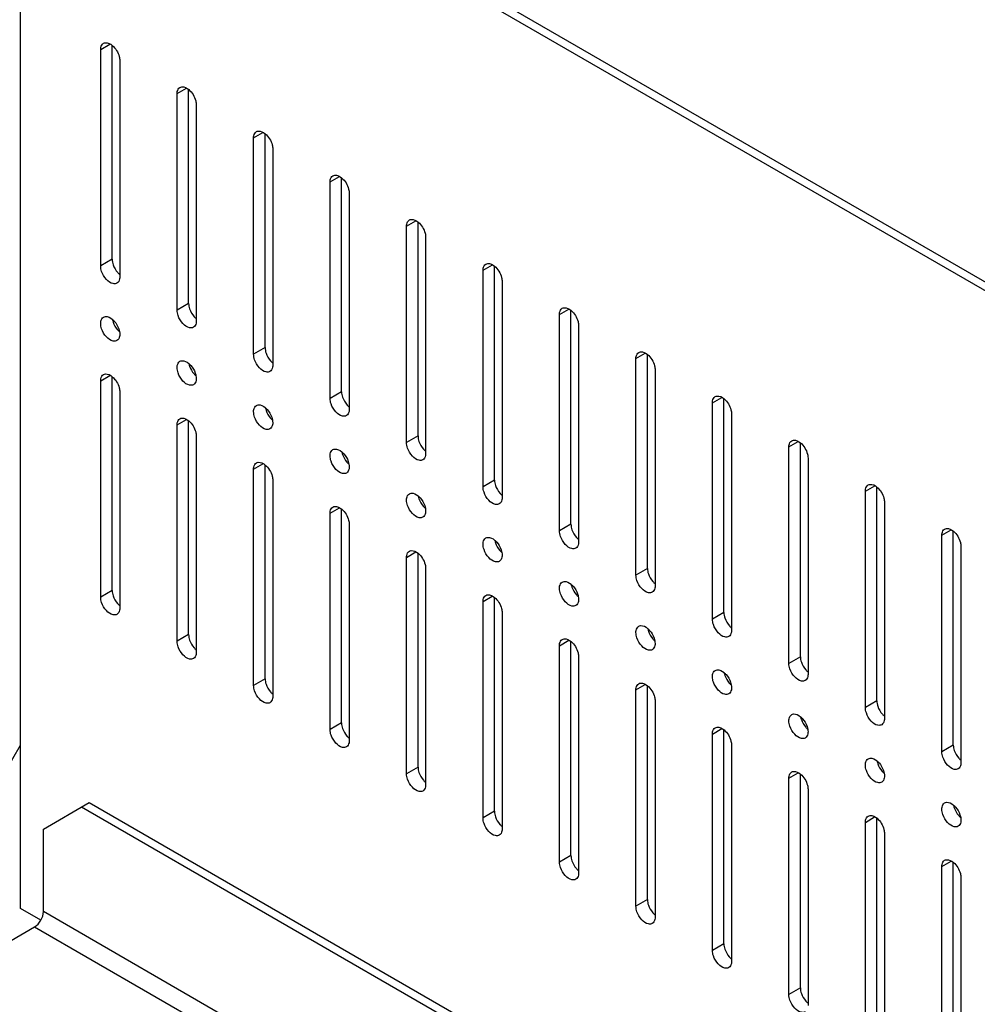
# Model space of a CAD drawing. Header units: millimetres. Extents: x 96 to 741, y 276 to 892.
# Tile 16 of 40: x 325 to 413, y 592 to 683. Entities that reach past the tile are written whole.
import ezdxf

# ---------------------------------------------------------------- set-up
doc = ezdxf.new("R2010")
doc.units = ezdxf.units.MM
doc.header["$LTSCALE"] = 75.983159
doc.layers.get('0').update_dxf_attribs({"linetype": 'CONTINUOUS'})

msp = doc.modelspace()

# ---------------------------------------------------------------- linework, layer by layer
at = {"color": 7}
for p, q in [((574.506, 565.88), (175.696, 796.128)), ((574.506, 565.064), (175.696, 795.312)), ((324.895, 600.574), (324.895, 709.173)), ((332.313, 679.983), (333.175, 680.48)), ((332.313, 659.979), (332.313, 679.983)), ((333.374, 660.591), (333.374, 680.367)), ((334.081, 678.962), (334.081, 658.958)), ((339.384, 675.901), (340.246, 676.398)), ((340.445, 656.509), (340.445, 676.284)), ((339.384, 655.896), (339.384, 675.901)), ((341.152, 674.88), (341.152, 654.876)), ((346.455, 671.818), (347.317, 672.316)), ((346.455, 651.814), (346.455, 671.818)), ((347.516, 652.426), (347.516, 672.203)), ((348.223, 670.798), (348.223, 650.793)), ((353.526, 667.736), (354.388, 668.234)), ((354.587, 648.344), (354.587, 668.121)), ((353.526, 647.731), (353.526, 667.736)), ((355.294, 666.715), (355.294, 646.711)), ((360.597, 663.653), (361.459, 664.151)), ((360.597, 643.649), (360.597, 663.653)), ((361.658, 644.261), (361.658, 664.038)), ((362.365, 662.633), (362.365, 642.628)), ((333.374, 660.591), (332.313, 659.979)), ((367.668, 659.571), (368.531, 660.069)), ((368.729, 640.179), (368.729, 659.956)), ((367.668, 639.567), (367.668, 659.571)), ((369.436, 658.55), (369.436, 638.546)), ((340.445, 656.509), (339.384, 655.896)), ((374.739, 655.489), (375.602, 655.986)), ((374.739, 635.484), (374.739, 655.489)), ((375.8, 636.097), (375.8, 655.873)), ((376.507, 654.468), (376.507, 634.464)), ((347.516, 652.426), (346.455, 651.814)), ((381.811, 651.406), (382.673, 651.904)), ((382.871, 632.014), (382.871, 651.791)), ((381.811, 631.402), (381.811, 651.406)), ((383.578, 650.386), (383.578, 630.381)), ((332.313, 649.364), (333.175, 649.862)), ((332.313, 629.36), (332.313, 649.364)), ((333.374, 629.972), (333.374, 649.748)), ((334.081, 648.344), (334.081, 628.339)), ((354.587, 648.344), (353.526, 647.731)), ((388.882, 647.324), (389.744, 647.822)), ((388.882, 627.319), (388.882, 647.324)), ((389.942, 627.932), (389.942, 647.709)), ((390.649, 646.303), (390.649, 626.299)), ((339.384, 645.282), (340.246, 645.779)), ((340.445, 625.89), (340.445, 645.665)), ((339.384, 625.277), (339.384, 645.282)), ((341.152, 644.261), (341.152, 624.257)), ((361.658, 644.261), (360.597, 643.649)), ((395.953, 643.241), (396.815, 643.739)), ((397.013, 623.849), (397.013, 643.626)), ((395.953, 623.237), (395.953, 643.241)), ((346.455, 641.199), (347.317, 641.697)), ((397.721, 642.221), (397.721, 622.216)), ((346.455, 621.195), (346.455, 641.199)), ((347.516, 621.807), (347.516, 641.583)), ((348.223, 640.179), (348.223, 620.174)), ((368.729, 640.179), (367.668, 639.567)), ((403.024, 639.159), (403.886, 639.657)), ((403.024, 619.155), (403.024, 639.159)), ((404.084, 619.767), (404.084, 639.544)), ((404.792, 638.138), (404.792, 618.134)), ((353.526, 637.117), (354.388, 637.614)), ((354.587, 617.725), (354.587, 637.5)), ((353.526, 617.113), (353.526, 637.117)), ((355.294, 636.096), (355.294, 616.092)), ((375.8, 636.097), (374.739, 635.484)), ((410.095, 635.077), (410.957, 635.574)), ((411.156, 615.685), (411.156, 635.461)), ((410.095, 615.072), (410.095, 635.077)), ((360.597, 633.035), (361.459, 633.532)), ((411.863, 634.056), (411.863, 614.052)), ((360.597, 613.03), (360.597, 633.035)), ((361.658, 613.643), (361.658, 633.418)), ((362.365, 632.014), (362.365, 612.01)), ((382.871, 632.014), (381.811, 631.402)), ((333.374, 629.972), (332.313, 629.36)), ((367.668, 628.952), (368.53, 629.45)), ((367.668, 608.948), (367.668, 628.952)), ((368.729, 609.56), (368.729, 629.336)), ((369.436, 627.932), (369.436, 607.927)), ((389.942, 627.932), (388.882, 627.319)), ((340.445, 625.89), (339.384, 625.277)), ((374.739, 624.87), (375.601, 625.367)), ((374.739, 604.865), (374.739, 624.87)), ((375.8, 605.478), (375.8, 625.253)), ((376.507, 623.849), (376.507, 603.845)), ((397.013, 623.849), (395.953, 623.237)), ((347.516, 621.807), (346.455, 621.195)), ((381.811, 620.787), (382.672, 621.285)), ((381.811, 600.783), (381.811, 620.787)), ((382.871, 601.395), (382.871, 621.171)), ((383.578, 619.767), (383.578, 599.762)), ((404.084, 619.767), (403.024, 619.155)), ((354.587, 617.725), (353.526, 617.113)), ((388.882, 616.705), (389.743, 617.202)), ((388.882, 596.701), (388.882, 616.705)), ((389.942, 597.313), (389.942, 617.088)), ((322.42, 611.393), (324.895, 615.679)), ((390.649, 615.684), (390.649, 595.68)), ((411.156, 615.685), (410.095, 615.072)), ((361.658, 613.643), (360.597, 613.03)), ((395.953, 612.622), (396.814, 613.12)), ((395.953, 592.618), (395.953, 612.622)), ((397.013, 593.231), (397.013, 613.006)), ((397.721, 611.602), (397.721, 591.598)), ((327.016, 607.923), (331.259, 610.372)), ((330.552, 609.964), (726.533, 381.349)), ((331.259, 610.372), (727.24, 381.757)), ((368.729, 609.56), (367.668, 608.948)), ((403.024, 608.54), (403.885, 609.038)), ((404.084, 589.148), (404.084, 608.924)), ((403.024, 588.536), (403.024, 608.54)), ((327.016, 600.288), (327.016, 607.923)), ((404.792, 607.519), (404.792, 587.515)), ((375.8, 605.478), (374.739, 604.865)), ((410.095, 604.458), (410.957, 604.955)), ((410.095, 584.453), (410.095, 604.458)), ((411.156, 585.066), (411.156, 604.841)), ((411.863, 603.437), (411.863, 583.433)), ((382.871, 601.395), (381.811, 600.783)), ((326.778, 599.487), (324.895, 600.574)), ((730.069, 367.591), (327.016, 600.288)), ((171.453, 509.536), (326.203, 598.88)), ((326.203, 598.88), (729.256, 366.183)), ((389.942, 597.313), (388.882, 596.701)), ((397.013, 593.231), (395.953, 592.618))]:
    msp.add_line(p, q, dxfattribs=at)
for centre in [(335.175, 655.367), (342.246, 651.285), (349.317, 647.202), (356.388, 643.12), (363.46, 639.037), (370.531, 634.955), (377.602, 630.873), (384.673, 626.79), (391.744, 622.708), (398.815, 618.625), (405.886, 614.543), (412.957, 610.461)]:
    msp.add_arc(centre, 1.808, 191.79806, 198.85605, dxfattribs=at)
for points, knots in [([(332.313, 679.983), (332.313, 680.046), (332.327, 680.257), (332.441, 680.48), (332.572, 680.555)], [0, 0, 0, 0, 0.294564, 1, 1, 1, 1]), ([(332.572, 680.555), (332.625, 680.586), (332.915, 680.672), (333.213, 680.505), (333.39, 680.357)], [0, 0, 0, 0, 0.209966, 1, 1, 1, 1]), ([(333.39, 680.357), (333.7, 680.098), (333.999, 679.61), (334.081, 679.086), (334.081, 678.962)], [0, 0, 0, 0, 0.76598, 1, 1, 1, 1]), ([(339.384, 675.901), (339.384, 675.964), (339.398, 676.175), (339.512, 676.397), (339.643, 676.473)], [0, 0, 0, 0, 0.294564, 1, 1, 1, 1]), ([(339.643, 676.473), (339.696, 676.503), (339.986, 676.589), (340.284, 676.423), (340.461, 676.275)], [0, 0, 0, 0, 0.209966, 1, 1, 1, 1]), ([(340.461, 676.275), (340.771, 676.016), (341.07, 675.527), (341.152, 675.003), (341.152, 674.88)], [0, 0, 0, 0, 0.76598, 1, 1, 1, 1]), ([(346.455, 671.818), (346.455, 671.881), (346.469, 672.093), (346.583, 672.315), (346.714, 672.39)], [0, 0, 0, 0, 0.294553, 1, 1, 1, 1]), ([(346.714, 672.39), (346.767, 672.421), (347.054, 672.507), (347.351, 672.342), (347.527, 672.197)], [0, 0, 0, 0, 0.210271, 1, 1, 1, 1]), ([(347.527, 672.197), (347.839, 671.938), (348.141, 671.448), (348.223, 670.922), (348.223, 670.798)], [0, 0, 0, 0, 0.765838, 1, 1, 1, 1]), ([(353.526, 667.736), (353.526, 667.799), (353.541, 668.01), (353.654, 668.232), (353.785, 668.308)], [0, 0, 0, 0, 0.294553, 1, 1, 1, 1]), ([(353.785, 668.308), (353.838, 668.338), (354.125, 668.424), (354.422, 668.26), (354.598, 668.114)], [0, 0, 0, 0, 0.210271, 1, 1, 1, 1]), ([(354.598, 668.114), (354.91, 667.855), (355.212, 667.365), (355.294, 666.839), (355.294, 666.715)], [0, 0, 0, 0, 0.765838, 1, 1, 1, 1]), ([(360.597, 663.653), (360.597, 663.716), (360.612, 663.928), (360.725, 664.15), (360.856, 664.226)], [0, 0, 0, 0, 0.294553, 1, 1, 1, 1]), ([(360.856, 664.226), (360.909, 664.256), (361.196, 664.342), (361.493, 664.178), (361.669, 664.032)], [0, 0, 0, 0, 0.210271, 1, 1, 1, 1]), ([(361.669, 664.032), (361.981, 663.773), (362.283, 663.283), (362.365, 662.757), (362.365, 662.633)], [0, 0, 0, 0, 0.765838, 1, 1, 1, 1]), ([(333.464, 660.09), (333.554, 659.825), (333.747, 659.496), (334.011, 659.239), (334.08, 659.184)], [0, 0, 0, 0, 0.76025, 1, 1, 1, 1]), ([(367.668, 659.571), (367.668, 659.634), (367.683, 659.845), (367.796, 660.068), (367.927, 660.143)], [0, 0, 0, 0, 0.294553, 1, 1, 1, 1]), ([(367.927, 660.143), (367.98, 660.174), (368.267, 660.259), (368.564, 660.095), (368.74, 659.949)], [0, 0, 0, 0, 0.210271, 1, 1, 1, 1]), ([(368.74, 659.949), (369.052, 659.691), (369.354, 659.2), (369.436, 658.674), (369.436, 658.55)], [0, 0, 0, 0, 0.765838, 1, 1, 1, 1]), ([(333.822, 658.386), (333.719, 658.326), (333.322, 658.305), (332.778, 658.737), (332.498, 659.2), (332.404, 659.474)], [0, 0, 0, 0, 0.182801, 0.554614, 1, 1, 1, 1]), ([(334.081, 658.958), (334.081, 658.895), (334.066, 658.684), (333.953, 658.461), (333.822, 658.386)], [0, 0, 0, 0, 0.294564, 1, 1, 1, 1]), ([(340.893, 654.303), (340.79, 654.244), (340.393, 654.223), (339.849, 654.654), (339.569, 655.117), (339.475, 655.392)], [0, 0, 0, 0, 0.182801, 0.554614, 1, 1, 1, 1]), ([(340.535, 656.007), (340.625, 655.743), (340.818, 655.413), (341.082, 655.157), (341.151, 655.101)], [0, 0, 0, 0, 0.76025, 1, 1, 1, 1]), ([(374.739, 655.489), (374.739, 655.552), (374.754, 655.763), (374.867, 655.985), (374.998, 656.061)], [0, 0, 0, 0, 0.294553, 1, 1, 1, 1]), ([(374.998, 656.061), (375.051, 656.091), (375.338, 656.177), (375.635, 656.013), (375.811, 655.867)], [0, 0, 0, 0, 0.210271, 1, 1, 1, 1]), ([(375.811, 655.867), (376.123, 655.608), (376.425, 655.118), (376.507, 654.592), (376.507, 654.468)], [0, 0, 0, 0, 0.765838, 1, 1, 1, 1]), ([(332.313, 654.671), (332.313, 654.735), (332.327, 654.946), (332.441, 655.168), (332.572, 655.244)], [0, 0, 0, 0, 0.294564, 1, 1, 1, 1]), ([(332.572, 655.244), (332.625, 655.274), (332.915, 655.36), (333.213, 655.193), (333.39, 655.046)], [0, 0, 0, 0, 0.209966, 1, 1, 1, 1]), ([(333.39, 655.046), (333.456, 654.99), (333.713, 654.737), (333.901, 654.414), (333.989, 654.155)], [0, 0, 0, 0, 0.240431, 1, 1, 1, 1]), ([(333.464, 654.783), (333.551, 654.525), (333.737, 654.204), (333.991, 653.951), (334.057, 653.895)], [0, 0, 0, 0, 0.759178, 1, 1, 1, 1]), ([(341.152, 654.876), (341.152, 654.813), (341.137, 654.601), (341.024, 654.379), (340.893, 654.303)], [0, 0, 0, 0, 0.294564, 1, 1, 1, 1]), ([(333.822, 653.079), (333.719, 653.019), (333.322, 652.998), (332.778, 653.429), (332.498, 653.892), (332.404, 654.167)], [0, 0, 0, 0, 0.182801, 0.554614, 1, 1, 1, 1]), ([(334.081, 653.651), (334.081, 653.588), (334.066, 653.376), (333.953, 653.154), (333.822, 653.079)], [0, 0, 0, 0, 0.294564, 1, 1, 1, 1]), ([(347.606, 651.925), (347.696, 651.66), (347.889, 651.331), (348.153, 651.074), (348.222, 651.019)], [0, 0, 0, 0, 0.76025, 1, 1, 1, 1]), ([(381.811, 651.406), (381.811, 651.469), (381.825, 651.681), (381.939, 651.903), (382.069, 651.978)], [0, 0, 0, 0, 0.294553, 1, 1, 1, 1]), ([(382.069, 651.978), (382.122, 652.009), (382.41, 652.095), (382.706, 651.93), (382.882, 651.785)], [0, 0, 0, 0, 0.210271, 1, 1, 1, 1]), ([(382.882, 651.785), (383.195, 651.526), (383.496, 651.036), (383.578, 650.509), (383.578, 650.386)], [0, 0, 0, 0, 0.765838, 1, 1, 1, 1]), ([(339.384, 650.589), (339.384, 650.652), (339.398, 650.864), (339.512, 651.086), (339.643, 651.161)], [0, 0, 0, 0, 0.294564, 1, 1, 1, 1]), ([(339.643, 651.161), (339.696, 651.192), (339.986, 651.278), (340.284, 651.111), (340.461, 650.963)], [0, 0, 0, 0, 0.209966, 1, 1, 1, 1]), ([(340.461, 650.963), (340.527, 650.908), (340.784, 650.654), (340.972, 650.332), (341.06, 650.073)], [0, 0, 0, 0, 0.240431, 1, 1, 1, 1]), ([(347.964, 650.221), (347.861, 650.161), (347.464, 650.14), (346.92, 650.572), (346.64, 651.035), (346.546, 651.309)], [0, 0, 0, 0, 0.182801, 0.554614, 1, 1, 1, 1]), ([(348.223, 650.793), (348.223, 650.73), (348.208, 650.519), (348.095, 650.297), (347.964, 650.221)], [0, 0, 0, 0, 0.294564, 1, 1, 1, 1]), ([(332.313, 649.364), (332.313, 649.427), (332.327, 649.639), (332.441, 649.861), (332.572, 649.936)], [0, 0, 0, 0, 0.294564, 1, 1, 1, 1]), ([(332.572, 649.936), (332.625, 649.967), (332.915, 650.053), (333.213, 649.886), (333.39, 649.738)], [0, 0, 0, 0, 0.209966, 1, 1, 1, 1]), ([(340.893, 648.996), (340.79, 648.937), (340.393, 648.915), (339.849, 649.347), (339.569, 649.81), (339.475, 650.085)], [0, 0, 0, 0, 0.182801, 0.554614, 1, 1, 1, 1]), ([(340.535, 650.7), (340.622, 650.443), (340.808, 650.122), (341.063, 649.868), (341.128, 649.812)], [0, 0, 0, 0, 0.759178, 1, 1, 1, 1]), ([(333.39, 649.738), (333.7, 649.479), (333.999, 648.991), (334.081, 648.467), (334.081, 648.344)], [0, 0, 0, 0, 0.76598, 1, 1, 1, 1]), ([(341.152, 649.568), (341.152, 649.505), (341.137, 649.294), (341.024, 649.072), (340.893, 648.996)], [0, 0, 0, 0, 0.294564, 1, 1, 1, 1]), ([(346.714, 647.079), (346.767, 647.109), (347.057, 647.195), (347.355, 647.029), (347.532, 646.881)], [0, 0, 0, 0, 0.209966, 1, 1, 1, 1]), ([(355.035, 646.139), (354.932, 646.079), (354.535, 646.058), (353.991, 646.489), (353.711, 646.952), (353.617, 647.227)], [0, 0, 0, 0, 0.182801, 0.554614, 1, 1, 1, 1]), ([(354.677, 647.843), (354.767, 647.578), (354.96, 647.249), (355.225, 646.992), (355.293, 646.936)], [0, 0, 0, 0, 0.76025, 1, 1, 1, 1]), ([(388.882, 647.324), (388.882, 647.387), (388.896, 647.598), (389.01, 647.82), (389.141, 647.896)], [0, 0, 0, 0, 0.294553, 1, 1, 1, 1]), ([(389.141, 647.896), (389.193, 647.926), (389.481, 648.012), (389.778, 647.848), (389.954, 647.702)], [0, 0, 0, 0, 0.210271, 1, 1, 1, 1]), ([(389.954, 647.702), (390.266, 647.443), (390.567, 646.953), (390.649, 646.427), (390.649, 646.303)], [0, 0, 0, 0, 0.765838, 1, 1, 1, 1]), ([(346.455, 646.507), (346.455, 646.57), (346.469, 646.781), (346.583, 647.003), (346.714, 647.079)], [0, 0, 0, 0, 0.294564, 1, 1, 1, 1]), ([(347.532, 646.881), (347.598, 646.825), (347.855, 646.572), (348.043, 646.249), (348.132, 645.99)], [0, 0, 0, 0, 0.240431, 1, 1, 1, 1]), ([(347.606, 646.618), (347.694, 646.36), (347.879, 646.039), (348.134, 645.786), (348.2, 645.73)], [0, 0, 0, 0, 0.759178, 1, 1, 1, 1]), ([(355.294, 646.711), (355.294, 646.648), (355.28, 646.436), (355.166, 646.214), (355.035, 646.139)], [0, 0, 0, 0, 0.294564, 1, 1, 1, 1]), ([(339.384, 645.282), (339.384, 645.345), (339.398, 645.556), (339.512, 645.778), (339.643, 645.854)], [0, 0, 0, 0, 0.294564, 1, 1, 1, 1]), ([(339.643, 645.854), (339.696, 645.885), (339.986, 645.971), (340.284, 645.804), (340.461, 645.656)], [0, 0, 0, 0, 0.209966, 1, 1, 1, 1]), ([(340.461, 645.656), (340.771, 645.397), (341.07, 644.909), (341.152, 644.385), (341.152, 644.261)], [0, 0, 0, 0, 0.76598, 1, 1, 1, 1]), ([(347.964, 644.914), (347.861, 644.854), (347.464, 644.833), (346.92, 645.264), (346.64, 645.728), (346.546, 646.002)], [0, 0, 0, 0, 0.182801, 0.554614, 1, 1, 1, 1]), ([(348.223, 645.486), (348.223, 645.423), (348.208, 645.211), (348.095, 644.989), (347.964, 644.914)], [0, 0, 0, 0, 0.294564, 1, 1, 1, 1]), ([(361.748, 643.76), (361.838, 643.495), (362.031, 643.166), (362.296, 642.91), (362.364, 642.854)], [0, 0, 0, 0, 0.76025, 1, 1, 1, 1]), ([(395.953, 643.241), (395.953, 643.304), (395.967, 643.516), (396.081, 643.738), (396.212, 643.814)], [0, 0, 0, 0, 0.294553, 1, 1, 1, 1]), ([(396.212, 643.814), (396.264, 643.844), (396.552, 643.93), (396.849, 643.766), (397.025, 643.62)], [0, 0, 0, 0, 0.210271, 1, 1, 1, 1]), ([(397.025, 643.62), (397.337, 643.361), (397.639, 642.871), (397.721, 642.345), (397.721, 642.221)], [0, 0, 0, 0, 0.765838, 1, 1, 1, 1]), ([(353.526, 642.424), (353.526, 642.487), (353.541, 642.699), (353.654, 642.921), (353.785, 642.996)], [0, 0, 0, 0, 0.294564, 1, 1, 1, 1]), ([(353.785, 642.996), (353.838, 643.027), (354.128, 643.113), (354.426, 642.946), (354.603, 642.798)], [0, 0, 0, 0, 0.209966, 1, 1, 1, 1]), ([(354.603, 642.798), (354.67, 642.743), (354.926, 642.489), (355.114, 642.167), (355.203, 641.908)], [0, 0, 0, 0, 0.240431, 1, 1, 1, 1]), ([(362.106, 642.056), (362.003, 641.997), (361.606, 641.976), (361.063, 642.407), (360.782, 642.87), (360.689, 643.145)], [0, 0, 0, 0, 0.182801, 0.554614, 1, 1, 1, 1]), ([(362.365, 642.628), (362.365, 642.565), (362.351, 642.354), (362.237, 642.132), (362.106, 642.056)], [0, 0, 0, 0, 0.294564, 1, 1, 1, 1]), ([(346.455, 641.199), (346.455, 641.262), (346.469, 641.474), (346.583, 641.696), (346.714, 641.772)], [0, 0, 0, 0, 0.294564, 1, 1, 1, 1]), ([(346.714, 641.772), (346.767, 641.802), (347.057, 641.888), (347.355, 641.721), (347.532, 641.574)], [0, 0, 0, 0, 0.209966, 1, 1, 1, 1]), ([(355.035, 640.831), (354.932, 640.772), (354.535, 640.751), (353.991, 641.182), (353.711, 641.645), (353.617, 641.92)], [0, 0, 0, 0, 0.182801, 0.554614, 1, 1, 1, 1]), ([(354.677, 642.535), (354.765, 642.278), (354.951, 641.957), (355.205, 641.703), (355.271, 641.648)], [0, 0, 0, 0, 0.759178, 1, 1, 1, 1]), ([(347.532, 641.574), (347.842, 641.315), (348.142, 640.826), (348.223, 640.302), (348.223, 640.179)], [0, 0, 0, 0, 0.76598, 1, 1, 1, 1]), ([(355.294, 641.404), (355.294, 641.34), (355.28, 641.129), (355.166, 640.907), (355.035, 640.831)], [0, 0, 0, 0, 0.294564, 1, 1, 1, 1]), ([(360.856, 638.914), (360.909, 638.945), (361.199, 639.031), (361.497, 638.864), (361.674, 638.716)], [0, 0, 0, 0, 0.209966, 1, 1, 1, 1]), ([(369.177, 637.974), (369.074, 637.914), (368.677, 637.893), (368.134, 638.325), (367.854, 638.788), (367.76, 639.062)], [0, 0, 0, 0, 0.182801, 0.554614, 1, 1, 1, 1]), ([(368.819, 639.678), (368.909, 639.413), (369.102, 639.084), (369.367, 638.827), (369.435, 638.772)], [0, 0, 0, 0, 0.76025, 1, 1, 1, 1]), ([(403.024, 639.159), (403.024, 639.222), (403.038, 639.433), (403.152, 639.655), (403.283, 639.731)], [0, 0, 0, 0, 0.294553, 1, 1, 1, 1]), ([(403.283, 639.731), (403.335, 639.762), (403.623, 639.847), (403.92, 639.683), (404.096, 639.537)], [0, 0, 0, 0, 0.210271, 1, 1, 1, 1]), ([(404.096, 639.537), (404.408, 639.279), (404.71, 638.788), (404.792, 638.262), (404.792, 638.138)], [0, 0, 0, 0, 0.765838, 1, 1, 1, 1]), ([(360.597, 638.342), (360.597, 638.405), (360.612, 638.616), (360.725, 638.838), (360.856, 638.914)], [0, 0, 0, 0, 0.294564, 1, 1, 1, 1]), ([(361.674, 638.716), (361.741, 638.66), (361.997, 638.407), (362.185, 638.084), (362.274, 637.826)], [0, 0, 0, 0, 0.240431, 1, 1, 1, 1]), ([(361.748, 638.453), (361.836, 638.195), (362.022, 637.874), (362.276, 637.621), (362.342, 637.565)], [0, 0, 0, 0, 0.759178, 1, 1, 1, 1]), ([(369.436, 638.546), (369.436, 638.483), (369.422, 638.272), (369.308, 638.049), (369.177, 637.974)], [0, 0, 0, 0, 0.294564, 1, 1, 1, 1]), ([(353.526, 637.117), (353.526, 637.18), (353.541, 637.391), (353.654, 637.614), (353.785, 637.689)], [0, 0, 0, 0, 0.294564, 1, 1, 1, 1]), ([(353.785, 637.689), (353.838, 637.72), (354.128, 637.806), (354.426, 637.639), (354.603, 637.491)], [0, 0, 0, 0, 0.209966, 1, 1, 1, 1]), ([(354.603, 637.491), (354.913, 637.232), (355.213, 636.744), (355.294, 636.22), (355.294, 636.096)], [0, 0, 0, 0, 0.76598, 1, 1, 1, 1]), ([(362.106, 636.749), (362.003, 636.689), (361.606, 636.668), (361.063, 637.1), (360.782, 637.563), (360.689, 637.837)], [0, 0, 0, 0, 0.182801, 0.554614, 1, 1, 1, 1]), ([(362.365, 637.321), (362.365, 637.258), (362.351, 637.047), (362.237, 636.825), (362.106, 636.749)], [0, 0, 0, 0, 0.294564, 1, 1, 1, 1]), ([(375.89, 635.595), (375.98, 635.331), (376.173, 635.001), (376.438, 634.745), (376.506, 634.689)], [0, 0, 0, 0, 0.76025, 1, 1, 1, 1]), ([(410.095, 635.077), (410.095, 635.14), (410.109, 635.351), (410.223, 635.573), (410.354, 635.649)], [0, 0, 0, 0, 0.294553, 1, 1, 1, 1]), ([(410.354, 635.649), (410.407, 635.679), (410.694, 635.765), (410.991, 635.601), (411.167, 635.455)], [0, 0, 0, 0, 0.210271, 1, 1, 1, 1]), ([(411.167, 635.455), (411.479, 635.196), (411.781, 634.706), (411.863, 634.18), (411.863, 634.056)], [0, 0, 0, 0, 0.765838, 1, 1, 1, 1]), ([(367.668, 634.259), (367.668, 634.322), (367.683, 634.534), (367.796, 634.756), (367.927, 634.832)], [0, 0, 0, 0, 0.294564, 1, 1, 1, 1]), ([(367.927, 634.832), (367.98, 634.862), (368.27, 634.948), (368.568, 634.781), (368.745, 634.634)], [0, 0, 0, 0, 0.209966, 1, 1, 1, 1]), ([(368.745, 634.634), (368.812, 634.578), (369.069, 634.324), (369.256, 634.002), (369.345, 633.743)], [0, 0, 0, 0, 0.240431, 1, 1, 1, 1]), ([(376.248, 633.891), (376.145, 633.832), (375.748, 633.811), (375.205, 634.242), (374.925, 634.705), (374.831, 634.98)], [0, 0, 0, 0, 0.182801, 0.554614, 1, 1, 1, 1]), ([(376.507, 634.464), (376.507, 634.401), (376.493, 634.189), (376.379, 633.967), (376.248, 633.891)], [0, 0, 0, 0, 0.294564, 1, 1, 1, 1]), ([(360.597, 633.035), (360.597, 633.098), (360.612, 633.309), (360.725, 633.531), (360.856, 633.607)], [0, 0, 0, 0, 0.294564, 1, 1, 1, 1]), ([(360.856, 633.607), (360.909, 633.637), (361.199, 633.723), (361.497, 633.556), (361.674, 633.409)], [0, 0, 0, 0, 0.209966, 1, 1, 1, 1]), ([(369.177, 632.667), (369.074, 632.607), (368.677, 632.586), (368.134, 633.017), (367.854, 633.48), (367.76, 633.755)], [0, 0, 0, 0, 0.182801, 0.554614, 1, 1, 1, 1]), ([(368.819, 634.371), (368.907, 634.113), (369.093, 633.792), (369.347, 633.539), (369.413, 633.483)], [0, 0, 0, 0, 0.759178, 1, 1, 1, 1]), ([(361.674, 633.409), (361.984, 633.15), (362.284, 632.661), (362.365, 632.137), (362.365, 632.014)], [0, 0, 0, 0, 0.76598, 1, 1, 1, 1]), ([(369.436, 633.239), (369.436, 633.176), (369.422, 632.964), (369.308, 632.742), (369.177, 632.667)], [0, 0, 0, 0, 0.294564, 1, 1, 1, 1]), ([(374.998, 630.749), (375.051, 630.78), (375.341, 630.866), (375.64, 630.699), (375.816, 630.551)], [0, 0, 0, 0, 0.209966, 1, 1, 1, 1]), ([(383.319, 629.809), (383.216, 629.749), (382.819, 629.728), (382.276, 630.16), (381.996, 630.623), (381.902, 630.897)], [0, 0, 0, 0, 0.182801, 0.554614, 1, 1, 1, 1]), ([(382.961, 631.513), (383.051, 631.248), (383.244, 630.919), (383.509, 630.662), (383.577, 630.607)], [0, 0, 0, 0, 0.76025, 1, 1, 1, 1]), ([(374.739, 630.177), (374.739, 630.24), (374.754, 630.451), (374.867, 630.674), (374.998, 630.749)], [0, 0, 0, 0, 0.294564, 1, 1, 1, 1]), ([(375.816, 630.551), (375.883, 630.496), (376.14, 630.242), (376.327, 629.92), (376.416, 629.661)], [0, 0, 0, 0, 0.240431, 1, 1, 1, 1]), ([(375.89, 630.288), (375.978, 630.031), (376.164, 629.71), (376.418, 629.456), (376.484, 629.4)], [0, 0, 0, 0, 0.759178, 1, 1, 1, 1]), ([(383.578, 630.381), (383.578, 630.318), (383.564, 630.107), (383.45, 629.885), (383.319, 629.809)], [0, 0, 0, 0, 0.294564, 1, 1, 1, 1]), ([(333.464, 629.471), (333.551, 629.213), (333.737, 628.892), (333.991, 628.639), (334.057, 628.583)], [0, 0, 0, 0, 0.759178, 1, 1, 1, 1]), ([(367.668, 628.952), (367.668, 629.015), (367.683, 629.227), (367.796, 629.449), (367.927, 629.524)], [0, 0, 0, 0, 0.294564, 1, 1, 1, 1]), ([(367.927, 629.524), (367.98, 629.555), (368.27, 629.641), (368.568, 629.474), (368.745, 629.326)], [0, 0, 0, 0, 0.209966, 1, 1, 1, 1]), ([(368.745, 629.326), (369.055, 629.067), (369.355, 628.579), (369.436, 628.055), (369.436, 627.932)], [0, 0, 0, 0, 0.76598, 1, 1, 1, 1]), ([(376.248, 628.584), (376.145, 628.525), (375.748, 628.503), (375.205, 628.935), (374.925, 629.398), (374.831, 629.673)], [0, 0, 0, 0, 0.182801, 0.554614, 1, 1, 1, 1]), ([(376.507, 629.156), (376.507, 629.093), (376.493, 628.882), (376.379, 628.66), (376.248, 628.584)], [0, 0, 0, 0, 0.294564, 1, 1, 1, 1]), ([(333.822, 627.767), (333.719, 627.707), (333.322, 627.686), (332.778, 628.118), (332.498, 628.581), (332.404, 628.855)], [0, 0, 0, 0, 0.182801, 0.554614, 1, 1, 1, 1]), ([(334.081, 628.339), (334.081, 628.276), (334.066, 628.065), (333.953, 627.843), (333.822, 627.767)], [0, 0, 0, 0, 0.294564, 1, 1, 1, 1]), ([(390.032, 627.431), (390.123, 627.166), (390.315, 626.837), (390.58, 626.58), (390.648, 626.524)], [0, 0, 0, 0, 0.76025, 1, 1, 1, 1]), ([(381.811, 626.095), (381.811, 626.158), (381.825, 626.369), (381.939, 626.591), (382.069, 626.667)], [0, 0, 0, 0, 0.294564, 1, 1, 1, 1]), ([(382.069, 626.667), (382.122, 626.697), (382.412, 626.783), (382.711, 626.617), (382.887, 626.469)], [0, 0, 0, 0, 0.209966, 1, 1, 1, 1]), ([(382.887, 626.469), (382.954, 626.413), (383.211, 626.16), (383.398, 625.837), (383.487, 625.578)], [0, 0, 0, 0, 0.240431, 1, 1, 1, 1]), ([(390.391, 625.727), (390.287, 625.667), (389.89, 625.646), (389.347, 626.077), (389.067, 626.54), (388.973, 626.815)], [0, 0, 0, 0, 0.182801, 0.554614, 1, 1, 1, 1]), ([(390.649, 626.299), (390.649, 626.236), (390.635, 626.024), (390.521, 625.802), (390.391, 625.727)], [0, 0, 0, 0, 0.294564, 1, 1, 1, 1]), ([(340.535, 625.389), (340.622, 625.131), (340.808, 624.81), (341.063, 624.557), (341.128, 624.501)], [0, 0, 0, 0, 0.759178, 1, 1, 1, 1]), ([(374.739, 624.87), (374.739, 624.933), (374.754, 625.144), (374.867, 625.366), (374.998, 625.442)], [0, 0, 0, 0, 0.294564, 1, 1, 1, 1]), ([(374.998, 625.442), (375.051, 625.473), (375.341, 625.559), (375.64, 625.392), (375.816, 625.244)], [0, 0, 0, 0, 0.209966, 1, 1, 1, 1]), ([(383.319, 624.502), (383.216, 624.442), (382.819, 624.421), (382.276, 624.852), (381.996, 625.316), (381.902, 625.59)], [0, 0, 0, 0, 0.182801, 0.554614, 1, 1, 1, 1]), ([(382.961, 626.206), (383.049, 625.948), (383.235, 625.627), (383.489, 625.374), (383.555, 625.318)], [0, 0, 0, 0, 0.759178, 1, 1, 1, 1]), ([(340.893, 623.685), (340.79, 623.625), (340.393, 623.604), (339.849, 624.035), (339.569, 624.498), (339.475, 624.773)], [0, 0, 0, 0, 0.182801, 0.554614, 1, 1, 1, 1]), ([(375.816, 625.244), (376.126, 624.985), (376.426, 624.497), (376.507, 623.972), (376.507, 623.849)], [0, 0, 0, 0, 0.76598, 1, 1, 1, 1]), ([(383.578, 625.074), (383.578, 625.011), (383.564, 624.799), (383.45, 624.577), (383.319, 624.502)], [0, 0, 0, 0, 0.294564, 1, 1, 1, 1]), ([(341.152, 624.257), (341.152, 624.194), (341.137, 623.982), (341.024, 623.76), (340.893, 623.685)], [0, 0, 0, 0, 0.294564, 1, 1, 1, 1]), ([(388.882, 622.012), (388.882, 622.075), (388.896, 622.287), (389.01, 622.509), (389.141, 622.584)], [0, 0, 0, 0, 0.294564, 1, 1, 1, 1]), ([(389.141, 622.584), (389.194, 622.615), (389.483, 622.701), (389.782, 622.534), (389.959, 622.386)], [0, 0, 0, 0, 0.209966, 1, 1, 1, 1]), ([(397.462, 621.644), (397.358, 621.585), (396.961, 621.563), (396.418, 621.995), (396.138, 622.458), (396.044, 622.733)], [0, 0, 0, 0, 0.182801, 0.554614, 1, 1, 1, 1]), ([(397.104, 623.348), (397.194, 623.083), (397.386, 622.754), (397.651, 622.498), (397.72, 622.442)], [0, 0, 0, 0, 0.76025, 1, 1, 1, 1]), ([(389.959, 622.386), (390.025, 622.331), (390.282, 622.077), (390.47, 621.755), (390.558, 621.496)], [0, 0, 0, 0, 0.240431, 1, 1, 1, 1]), ([(390.032, 622.123), (390.12, 621.866), (390.306, 621.545), (390.56, 621.291), (390.626, 621.236)], [0, 0, 0, 0, 0.759178, 1, 1, 1, 1]), ([(397.721, 622.216), (397.721, 622.153), (397.706, 621.942), (397.592, 621.72), (397.462, 621.644)], [0, 0, 0, 0, 0.294564, 1, 1, 1, 1]), ([(347.606, 621.306), (347.694, 621.049), (347.879, 620.728), (348.134, 620.474), (348.2, 620.418)], [0, 0, 0, 0, 0.759178, 1, 1, 1, 1]), ([(381.811, 620.787), (381.811, 620.85), (381.825, 621.062), (381.939, 621.284), (382.069, 621.36)], [0, 0, 0, 0, 0.294564, 1, 1, 1, 1]), ([(382.069, 621.36), (382.122, 621.39), (382.412, 621.476), (382.711, 621.309), (382.887, 621.162)], [0, 0, 0, 0, 0.209966, 1, 1, 1, 1]), ([(382.887, 621.162), (383.197, 620.903), (383.497, 620.414), (383.578, 619.89), (383.578, 619.767)], [0, 0, 0, 0, 0.76598, 1, 1, 1, 1]), ([(390.391, 620.419), (390.287, 620.36), (389.89, 620.339), (389.347, 620.77), (389.067, 621.233), (388.973, 621.508)], [0, 0, 0, 0, 0.182801, 0.554614, 1, 1, 1, 1]), ([(390.649, 620.992), (390.649, 620.928), (390.635, 620.717), (390.521, 620.495), (390.391, 620.419)], [0, 0, 0, 0, 0.294564, 1, 1, 1, 1]), ([(347.964, 619.602), (347.861, 619.543), (347.464, 619.521), (346.92, 619.953), (346.64, 620.416), (346.546, 620.691)], [0, 0, 0, 0, 0.182801, 0.554614, 1, 1, 1, 1]), ([(348.223, 620.174), (348.223, 620.111), (348.208, 619.9), (348.095, 619.678), (347.964, 619.602)], [0, 0, 0, 0, 0.294564, 1, 1, 1, 1]), ([(404.175, 619.266), (404.265, 619.001), (404.458, 618.672), (404.722, 618.415), (404.791, 618.36)], [0, 0, 0, 0, 0.76025, 1, 1, 1, 1]), ([(395.953, 617.93), (395.953, 617.993), (395.967, 618.204), (396.081, 618.426), (396.212, 618.502)], [0, 0, 0, 0, 0.294564, 1, 1, 1, 1]), ([(396.212, 618.502), (396.265, 618.533), (396.554, 618.619), (396.853, 618.452), (397.03, 618.304)], [0, 0, 0, 0, 0.209966, 1, 1, 1, 1]), ([(397.03, 618.304), (397.096, 618.248), (397.353, 617.995), (397.541, 617.672), (397.629, 617.414)], [0, 0, 0, 0, 0.240431, 1, 1, 1, 1]), ([(397.104, 618.041), (397.191, 617.783), (397.377, 617.462), (397.631, 617.209), (397.697, 617.153)], [0, 0, 0, 0, 0.759178, 1, 1, 1, 1]), ([(404.533, 617.562), (404.43, 617.502), (404.033, 617.481), (403.489, 617.912), (403.209, 618.376), (403.115, 618.65)], [0, 0, 0, 0, 0.182801, 0.554614, 1, 1, 1, 1]), ([(404.792, 618.134), (404.792, 618.071), (404.777, 617.859), (404.664, 617.637), (404.533, 617.562)], [0, 0, 0, 0, 0.294564, 1, 1, 1, 1]), ([(354.677, 617.224), (354.765, 616.966), (354.951, 616.645), (355.205, 616.392), (355.271, 616.336)], [0, 0, 0, 0, 0.759178, 1, 1, 1, 1]), ([(388.882, 616.705), (388.882, 616.768), (388.896, 616.979), (389.01, 617.201), (389.141, 617.277)], [0, 0, 0, 0, 0.294564, 1, 1, 1, 1]), ([(389.141, 617.277), (389.194, 617.308), (389.483, 617.394), (389.782, 617.227), (389.959, 617.079)], [0, 0, 0, 0, 0.209966, 1, 1, 1, 1]), ([(397.462, 616.337), (397.358, 616.277), (396.961, 616.256), (396.418, 616.688), (396.138, 617.151), (396.044, 617.425)], [0, 0, 0, 0, 0.182801, 0.554614, 1, 1, 1, 1]), ([(355.035, 615.52), (354.932, 615.46), (354.535, 615.439), (353.991, 615.87), (353.711, 616.334), (353.617, 616.608)], [0, 0, 0, 0, 0.182801, 0.554614, 1, 1, 1, 1]), ([(389.959, 617.079), (390.268, 616.82), (390.568, 616.332), (390.649, 615.808), (390.649, 615.684)], [0, 0, 0, 0, 0.76598, 1, 1, 1, 1]), ([(397.721, 616.909), (397.721, 616.846), (397.706, 616.635), (397.592, 616.413), (397.462, 616.337)], [0, 0, 0, 0, 0.294564, 1, 1, 1, 1]), ([(355.294, 616.092), (355.294, 616.029), (355.28, 615.818), (355.166, 615.595), (355.035, 615.52)], [0, 0, 0, 0, 0.294564, 1, 1, 1, 1]), ([(403.024, 613.847), (403.024, 613.91), (403.038, 614.122), (403.152, 614.344), (403.283, 614.42)], [0, 0, 0, 0, 0.294564, 1, 1, 1, 1]), ([(403.283, 614.42), (403.336, 614.45), (403.625, 614.536), (403.924, 614.369), (404.101, 614.222)], [0, 0, 0, 0, 0.209966, 1, 1, 1, 1]), ([(411.604, 613.479), (411.501, 613.42), (411.104, 613.399), (410.56, 613.83), (410.28, 614.293), (410.186, 614.568)], [0, 0, 0, 0, 0.182801, 0.554614, 1, 1, 1, 1]), ([(411.246, 615.183), (411.336, 614.919), (411.529, 614.589), (411.793, 614.333), (411.862, 614.277)], [0, 0, 0, 0, 0.76025, 1, 1, 1, 1]), ([(404.101, 614.222), (404.167, 614.166), (404.424, 613.912), (404.612, 613.59), (404.7, 613.331)], [0, 0, 0, 0, 0.240431, 1, 1, 1, 1]), ([(404.175, 613.958), (404.262, 613.701), (404.448, 613.38), (404.702, 613.127), (404.768, 613.071)], [0, 0, 0, 0, 0.759178, 1, 1, 1, 1]), ([(411.863, 614.052), (411.863, 613.988), (411.848, 613.777), (411.735, 613.555), (411.604, 613.479)], [0, 0, 0, 0, 0.294564, 1, 1, 1, 1]), ([(361.748, 613.141), (361.836, 612.884), (362.022, 612.563), (362.276, 612.309), (362.342, 612.254)], [0, 0, 0, 0, 0.759178, 1, 1, 1, 1]), ([(395.953, 612.622), (395.953, 612.686), (395.967, 612.897), (396.081, 613.119), (396.212, 613.195)], [0, 0, 0, 0, 0.294564, 1, 1, 1, 1]), ([(396.212, 613.195), (396.265, 613.225), (396.554, 613.311), (396.853, 613.144), (397.03, 612.997)], [0, 0, 0, 0, 0.209966, 1, 1, 1, 1]), ([(397.03, 612.997), (397.339, 612.738), (397.639, 612.249), (397.721, 611.725), (397.721, 611.602)], [0, 0, 0, 0, 0.76598, 1, 1, 1, 1]), ([(404.533, 612.255), (404.43, 612.195), (404.033, 612.174), (403.489, 612.605), (403.209, 613.068), (403.115, 613.343)], [0, 0, 0, 0, 0.182801, 0.554614, 1, 1, 1, 1]), ([(404.792, 612.827), (404.792, 612.764), (404.777, 612.552), (404.664, 612.33), (404.533, 612.255)], [0, 0, 0, 0, 0.294564, 1, 1, 1, 1]), ([(362.106, 611.437), (362.003, 611.378), (361.606, 611.357), (361.063, 611.788), (360.782, 612.251), (360.689, 612.526)], [0, 0, 0, 0, 0.182801, 0.554614, 1, 1, 1, 1]), ([(362.365, 612.01), (362.365, 611.946), (362.351, 611.735), (362.237, 611.513), (362.106, 611.437)], [0, 0, 0, 0, 0.294564, 1, 1, 1, 1]), ([(410.095, 609.765), (410.095, 609.828), (410.109, 610.039), (410.223, 610.262), (410.354, 610.337)], [0, 0, 0, 0, 0.294564, 1, 1, 1, 1]), ([(410.354, 610.337), (410.407, 610.368), (410.697, 610.454), (410.995, 610.287), (411.172, 610.139)], [0, 0, 0, 0, 0.209966, 1, 1, 1, 1]), ([(411.172, 610.139), (411.238, 610.084), (411.495, 609.83), (411.683, 609.508), (411.771, 609.249)], [0, 0, 0, 0, 0.240431, 1, 1, 1, 1]), ([(411.246, 609.876), (411.333, 609.619), (411.519, 609.298), (411.774, 609.044), (411.839, 608.988)], [0, 0, 0, 0, 0.759178, 1, 1, 1, 1]), ([(368.819, 609.059), (368.907, 608.801), (369.093, 608.48), (369.347, 608.227), (369.413, 608.171)], [0, 0, 0, 0, 0.759178, 1, 1, 1, 1]), ([(403.024, 608.54), (403.024, 608.603), (403.038, 608.815), (403.152, 609.037), (403.283, 609.112)], [0, 0, 0, 0, 0.294564, 1, 1, 1, 1]), ([(403.283, 609.112), (403.336, 609.143), (403.625, 609.229), (403.924, 609.062), (404.101, 608.914)], [0, 0, 0, 0, 0.209966, 1, 1, 1, 1]), ([(411.604, 608.172), (411.501, 608.113), (411.104, 608.091), (410.56, 608.523), (410.28, 608.986), (410.186, 609.261)], [0, 0, 0, 0, 0.182801, 0.554614, 1, 1, 1, 1]), ([(369.177, 607.355), (369.074, 607.295), (368.677, 607.274), (368.134, 607.706), (367.854, 608.169), (367.76, 608.443)], [0, 0, 0, 0, 0.182801, 0.554614, 1, 1, 1, 1]), ([(404.101, 608.914), (404.411, 608.655), (404.71, 608.167), (404.792, 607.643), (404.792, 607.519)], [0, 0, 0, 0, 0.76598, 1, 1, 1, 1]), ([(411.863, 608.744), (411.863, 608.681), (411.848, 608.47), (411.735, 608.248), (411.604, 608.172)], [0, 0, 0, 0, 0.294564, 1, 1, 1, 1]), ([(369.436, 607.927), (369.436, 607.864), (369.422, 607.653), (369.308, 607.431), (369.177, 607.355)], [0, 0, 0, 0, 0.294564, 1, 1, 1, 1]), ([(375.89, 604.977), (375.978, 604.719), (376.164, 604.398), (376.418, 604.145), (376.484, 604.089)], [0, 0, 0, 0, 0.759178, 1, 1, 1, 1]), ([(410.095, 604.458), (410.095, 604.521), (410.109, 604.732), (410.223, 604.954), (410.354, 605.03)], [0, 0, 0, 0, 0.294564, 1, 1, 1, 1]), ([(410.354, 605.03), (410.407, 605.06), (410.697, 605.146), (410.995, 604.98), (411.172, 604.832)], [0, 0, 0, 0, 0.209966, 1, 1, 1, 1]), ([(411.172, 604.832), (411.482, 604.573), (411.781, 604.085), (411.863, 603.56), (411.863, 603.437)], [0, 0, 0, 0, 0.76598, 1, 1, 1, 1]), ([(376.248, 603.273), (376.145, 603.213), (375.748, 603.192), (375.205, 603.623), (374.925, 604.086), (374.831, 604.361)], [0, 0, 0, 0, 0.182801, 0.554614, 1, 1, 1, 1]), ([(376.507, 603.845), (376.507, 603.782), (376.493, 603.57), (376.379, 603.348), (376.248, 603.273)], [0, 0, 0, 0, 0.294564, 1, 1, 1, 1]), ([(382.961, 600.894), (383.049, 600.637), (383.235, 600.316), (383.489, 600.062), (383.555, 600.006)], [0, 0, 0, 0, 0.759178, 1, 1, 1, 1]), ([(326.203, 598.88), (326.444, 599.019), (326.826, 599.459), (327.016, 600.01), (327.016, 600.288)], [0, 0, 0, 0, 0.499998, 1, 1, 1, 1]), ([(383.319, 599.19), (383.216, 599.131), (382.819, 599.109), (382.276, 599.541), (381.996, 600.004), (381.902, 600.279)], [0, 0, 0, 0, 0.182801, 0.554614, 1, 1, 1, 1]), ([(383.578, 599.762), (383.578, 599.699), (383.564, 599.488), (383.45, 599.266), (383.319, 599.19)], [0, 0, 0, 0, 0.294564, 1, 1, 1, 1]), ([(390.391, 595.108), (390.287, 595.048), (389.89, 595.027), (389.347, 595.458), (389.067, 595.922), (388.973, 596.196)], [0, 0, 0, 0, 0.182801, 0.554614, 1, 1, 1, 1]), ([(390.032, 596.812), (390.12, 596.554), (390.306, 596.233), (390.56, 595.98), (390.626, 595.924)], [0, 0, 0, 0, 0.759178, 1, 1, 1, 1]), ([(390.649, 595.68), (390.649, 595.617), (390.635, 595.405), (390.521, 595.183), (390.391, 595.108)], [0, 0, 0, 0, 0.294564, 1, 1, 1, 1]), ([(397.104, 592.729), (397.191, 592.472), (397.377, 592.151), (397.631, 591.897), (397.697, 591.842)], [0, 0, 0, 0, 0.759178, 1, 1, 1, 1]), ([(397.462, 591.025), (397.358, 590.966), (396.961, 590.945), (396.418, 591.376), (396.138, 591.839), (396.044, 592.114)], [0, 0, 0, 0, 0.182801, 0.554614, 1, 1, 1, 1])]:
    msp.add_open_spline(points, degree=3, knots=knots, dxfattribs=at)
for points in [[(332.404, 659.474), (332.349, 659.636), (332.313, 659.808), (332.313, 659.979)], [(333.374, 660.591), (333.374, 660.421), (333.409, 660.251), (333.464, 660.09)], [(340.445, 656.509), (340.445, 656.339), (340.48, 656.168), (340.535, 656.007)], [(339.475, 655.392), (339.42, 655.554), (339.384, 655.725), (339.384, 655.896)], [(332.404, 654.167), (332.349, 654.329), (332.313, 654.501), (332.313, 654.671)], [(333.989, 654.155), (334.045, 653.994), (334.081, 653.822), (334.081, 653.651)], [(346.546, 651.309), (346.491, 651.471), (346.455, 651.643), (346.455, 651.814)], [(347.516, 652.426), (347.516, 652.256), (347.551, 652.086), (347.606, 651.925)], [(339.475, 650.085), (339.42, 650.246), (339.384, 650.418), (339.384, 650.589)], [(341.06, 650.073), (341.116, 649.911), (341.152, 649.739), (341.152, 649.568)], [(354.587, 648.344), (354.587, 648.174), (354.622, 648.003), (354.677, 647.843)], [(353.617, 647.227), (353.562, 647.389), (353.526, 647.561), (353.526, 647.731)], [(346.546, 646.002), (346.491, 646.164), (346.455, 646.336), (346.455, 646.507)], [(348.132, 645.99), (348.187, 645.829), (348.223, 645.657), (348.223, 645.486)], [(360.689, 643.145), (360.633, 643.306), (360.597, 643.478), (360.597, 643.649)], [(361.658, 644.261), (361.658, 644.092), (361.693, 643.921), (361.748, 643.76)], [(353.617, 641.92), (353.562, 642.081), (353.526, 642.253), (353.526, 642.424)], [(355.203, 641.908), (355.258, 641.746), (355.294, 641.574), (355.294, 641.404)], [(368.729, 640.179), (368.729, 640.009), (368.765, 639.839), (368.819, 639.678)], [(367.76, 639.062), (367.704, 639.224), (367.668, 639.396), (367.668, 639.567)], [(360.689, 637.837), (360.633, 637.999), (360.597, 638.171), (360.597, 638.342)], [(362.274, 637.826), (362.329, 637.664), (362.365, 637.492), (362.365, 637.321)], [(374.831, 634.98), (374.775, 635.141), (374.739, 635.313), (374.739, 635.484)], [(375.8, 636.097), (375.8, 635.927), (375.836, 635.756), (375.89, 635.595)], [(367.76, 633.755), (367.704, 633.917), (367.668, 634.089), (367.668, 634.259)], [(369.345, 633.743), (369.4, 633.582), (369.436, 633.41), (369.436, 633.239)], [(382.871, 632.014), (382.871, 631.844), (382.907, 631.674), (382.961, 631.513)], [(381.902, 630.897), (381.847, 631.059), (381.811, 631.231), (381.811, 631.402)], [(333.374, 629.972), (333.374, 629.802), (333.409, 629.632), (333.464, 629.471)], [(374.831, 629.673), (374.775, 629.834), (374.739, 630.006), (374.739, 630.177)], [(332.404, 628.855), (332.349, 629.017), (332.313, 629.189), (332.313, 629.36)], [(376.416, 629.661), (376.471, 629.499), (376.507, 629.327), (376.507, 629.156)], [(388.973, 626.815), (388.918, 626.977), (388.882, 627.149), (388.882, 627.319)], [(389.942, 627.932), (389.942, 627.762), (389.978, 627.591), (390.032, 627.431)], [(340.445, 625.89), (340.445, 625.72), (340.48, 625.549), (340.535, 625.389)], [(381.902, 625.59), (381.847, 625.752), (381.811, 625.924), (381.811, 626.095)], [(383.487, 625.578), (383.542, 625.417), (383.578, 625.245), (383.578, 625.074)], [(339.475, 624.773), (339.42, 624.935), (339.384, 625.107), (339.384, 625.277)], [(397.013, 623.849), (397.013, 623.68), (397.049, 623.509), (397.104, 623.348)], [(396.044, 622.733), (395.989, 622.894), (395.953, 623.066), (395.953, 623.237)], [(347.516, 621.807), (347.516, 621.638), (347.551, 621.467), (347.606, 621.306)], [(388.973, 621.508), (388.918, 621.669), (388.882, 621.841), (388.882, 622.012)], [(346.546, 620.691), (346.491, 620.852), (346.455, 621.024), (346.455, 621.195)], [(390.558, 621.496), (390.613, 621.334), (390.649, 621.162), (390.649, 620.992)], [(403.115, 618.65), (403.06, 618.812), (403.024, 618.984), (403.024, 619.155)], [(404.084, 619.767), (404.084, 619.597), (404.12, 619.426), (404.175, 619.266)], [(354.587, 617.725), (354.587, 617.555), (354.622, 617.384), (354.677, 617.224)], [(396.044, 617.425), (395.989, 617.587), (395.953, 617.759), (395.953, 617.93)], [(397.629, 617.414), (397.685, 617.252), (397.721, 617.08), (397.721, 616.909)], [(353.617, 616.608), (353.562, 616.77), (353.526, 616.942), (353.526, 617.113)], [(411.156, 615.685), (411.156, 615.515), (411.191, 615.344), (411.246, 615.183)], [(410.186, 614.568), (410.131, 614.729), (410.095, 614.901), (410.095, 615.072)], [(361.658, 613.643), (361.658, 613.473), (361.693, 613.302), (361.748, 613.141)], [(403.115, 613.343), (403.06, 613.505), (403.024, 613.676), (403.024, 613.847)], [(360.689, 612.526), (360.633, 612.687), (360.597, 612.859), (360.597, 613.03)], [(404.7, 613.331), (404.756, 613.169), (404.792, 612.998), (404.792, 612.827)], [(367.76, 608.443), (367.704, 608.605), (367.668, 608.777), (367.668, 608.948)], [(368.729, 609.56), (368.729, 609.39), (368.765, 609.22), (368.819, 609.059)], [(410.186, 609.261), (410.131, 609.422), (410.095, 609.594), (410.095, 609.765)], [(411.771, 609.249), (411.827, 609.087), (411.863, 608.915), (411.863, 608.744)], [(375.8, 605.478), (375.8, 605.308), (375.836, 605.137), (375.89, 604.977)], [(374.831, 604.361), (374.775, 604.523), (374.739, 604.695), (374.739, 604.865)], [(381.902, 600.279), (381.847, 600.44), (381.811, 600.612), (381.811, 600.783)], [(382.871, 601.395), (382.871, 601.226), (382.907, 601.055), (382.961, 600.894)], [(389.942, 597.313), (389.942, 597.143), (389.978, 596.972), (390.032, 596.812)], [(388.973, 596.196), (388.918, 596.358), (388.882, 596.53), (388.882, 596.701)], [(396.044, 592.114), (395.989, 592.275), (395.953, 592.447), (395.953, 592.618)], [(397.013, 593.231), (397.013, 593.061), (397.049, 592.89), (397.104, 592.729)]]:
    msp.add_open_spline(points, degree=3, dxfattribs=at)

doc.saveas('drawing.dxf')
